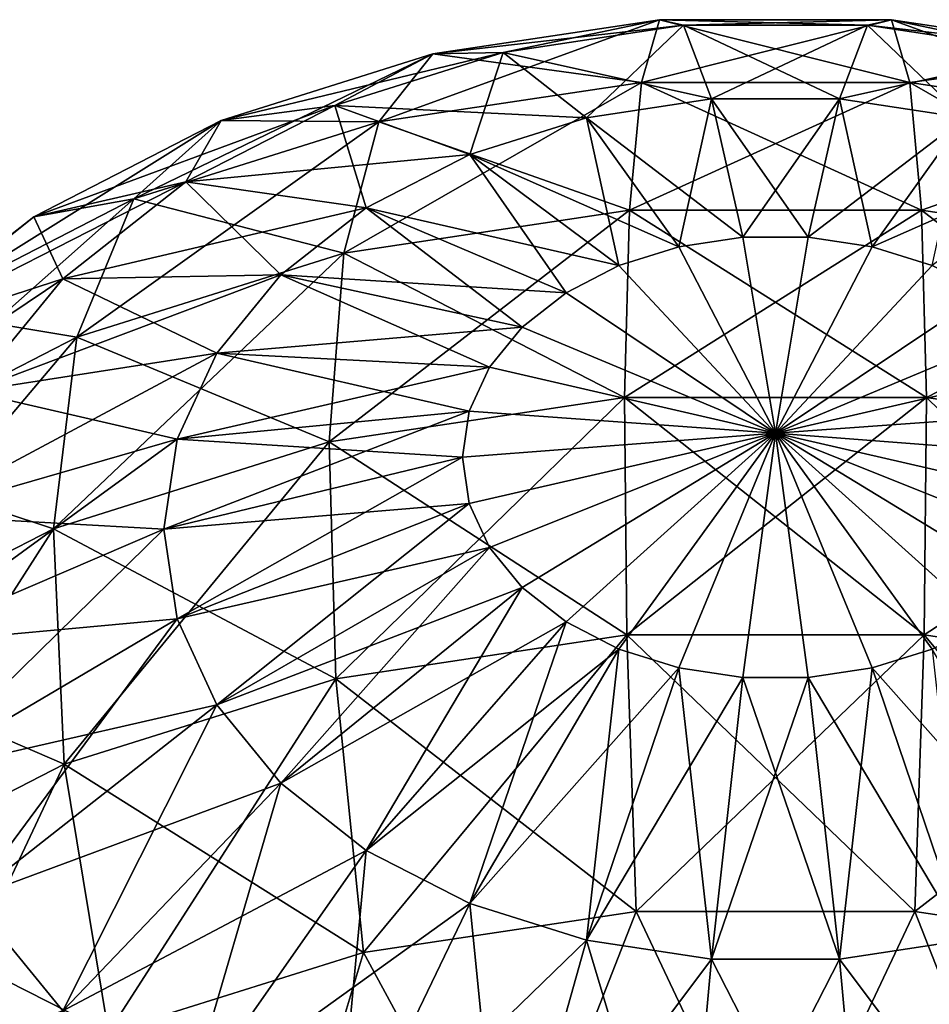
# Model space of a CAD drawing. Header units: millimetres. Extents: x -139 to 139, y -32 to 1264.
# Tile 132 of 256: x 122.29 to 126.3, y 22.23 to 26.58. Entities that reach past the tile are written whole.
import ezdxf

# ---------------------------------------------------------------- set-up
doc = ezdxf.new("R2010")
doc.units = ezdxf.units.MM
doc.header["$LTSCALE"] = 26.699852
for name, color, linetype in [('79', 7, 'CONTINUOUS'), ('85', 7, 'CONTINUOUS'), ('91', 7, 'CONTINUOUS'), ('97', 7, 'CONTINUOUS')]:
    doc.layers.add(name, color=color, linetype=linetype)

msp = doc.modelspace()

# ---------------------------------------------------------------- linework, layer by layer
at = {"layer": '79', "color": 7, "linetype": 'CONTINUOUS', "true_color": 0xa2afbf}
for points in [[(125.1136, 26.5753, -19.6937), (124.4233, 26.4309, -21.2006), (124.113, 26.4249, -19.8441), (125.1136, 26.5753, -19.6937)], [(125.1136, 26.5753, -19.6937), (124.113, 26.4249, -19.8441), (125.0329, 26.2987, -18.3323), (125.1136, 26.5753, -19.6937)], [(125.2185, 26.5504, -21.0811), (124.4233, 26.4309, -21.2006), (125.1136, 26.5753, -19.6937), (125.2185, 26.5504, -21.0811)], [(126.2171, 26.2987, -18.3323), (125.1136, 26.5753, -19.6937), (125.0329, 26.2987, -18.3323), (126.2171, 26.2987, -18.3323)], [(126.1364, 26.5753, -19.6937), (125.2185, 26.5504, -21.0811), (125.1136, 26.5753, -19.6937), (126.1364, 26.5753, -19.6937)], [(126.1364, 26.5753, -19.6937), (125.1136, 26.5753, -19.6937), (126.2171, 26.2987, -18.3323), (126.1364, 26.5753, -19.6937)], [(126.0315, 26.5504, -21.0811), (125.2185, 26.5504, -21.0811), (126.1364, 26.5753, -19.6937), (126.0315, 26.5504, -21.0811)], [(127.137, 26.4249, -19.8441), (126.0315, 26.5504, -21.0811), (126.1364, 26.5753, -19.6937), (127.137, 26.4249, -19.8441)], [(127.137, 26.4249, -19.8441), (126.1364, 26.5753, -19.6937), (127.3753, 26.1247, -18.5063), (127.137, 26.4249, -19.8441)], [(127.3753, 26.1247, -18.5063), (126.1364, 26.5753, -19.6937), (126.2171, 26.2987, -18.3323), (127.3753, 26.1247, -18.5063)], [(125.2185, 26.5504, -21.0811), (124.7908, 26.1423, -22.5115), (124.4233, 26.4309, -21.2006), (125.2185, 26.5504, -21.0811)], [(125.3428, 26.2253, -22.4285), (124.7908, 26.1423, -22.5115), (125.2185, 26.5504, -21.0811), (125.3428, 26.2253, -22.4285)], [(126.0315, 26.5504, -21.0811), (125.3428, 26.2253, -22.4285), (125.2185, 26.5504, -21.0811), (126.0315, 26.5504, -21.0811)], [(125.9072, 26.2253, -22.4285), (125.3428, 26.2253, -22.4285), (126.0315, 26.5504, -21.0811), (125.9072, 26.2253, -22.4285)], [(126.8267, 26.4309, -21.2006), (125.9072, 26.2253, -22.4285), (126.0315, 26.5504, -21.0811), (126.8267, 26.4309, -21.2006)], [(126.8267, 26.4309, -21.2006), (126.0315, 26.5504, -21.0811), (127.137, 26.4249, -19.8441), (126.8267, 26.4309, -21.2006)], [(124.4233, 26.4309, -21.2006), (124.2752, 25.98, -22.6738), (123.6807, 26.1971, -21.4345), (124.4233, 26.4309, -21.2006)], [(124.4233, 26.4309, -21.2006), (123.6807, 26.1971, -21.4345), (124.113, 26.4249, -19.8441), (124.4233, 26.4309, -21.2006)], [(124.7908, 26.1423, -22.5115), (124.2752, 25.98, -22.6738), (124.4233, 26.4309, -21.2006), (124.7908, 26.1423, -22.5115)], [(126.4592, 26.1423, -22.5115), (125.9072, 26.2253, -22.4285), (126.8267, 26.4309, -21.2006), (126.4592, 26.1423, -22.5115)], [(124.113, 26.4249, -19.8441), (123.6807, 26.1971, -21.4345), (123.1786, 26.1307, -20.1383), (124.113, 26.4249, -19.8441)], [(124.113, 26.4249, -19.8441), (123.1786, 26.1307, -20.1383), (123.8747, 26.1247, -18.5063), (124.113, 26.4249, -19.8441)], [(125.0329, 26.2987, -18.3323), (124.113, 26.4249, -19.8441), (123.8747, 26.1247, -18.5063), (125.0329, 26.2987, -18.3323)], [(125.0329, 26.2987, -18.3323), (123.8747, 26.1247, -18.5063), (124.9805, 25.7339, -17.0615), (125.0329, 26.2987, -18.3323)], [(126.2695, 25.7339, -17.0615), (125.0329, 26.2987, -18.3323), (124.9805, 25.7339, -17.0615), (126.2695, 25.7339, -17.0615)], [(126.2171, 26.2987, -18.3323), (125.0329, 26.2987, -18.3323), (126.2695, 25.7339, -17.0615), (126.2171, 26.2987, -18.3323)], [(127.3753, 26.1247, -18.5063), (126.2171, 26.2987, -18.3323), (127.5304, 25.5444, -17.251), (127.3753, 26.1247, -18.5063)], [(127.5304, 25.5444, -17.251), (126.2171, 26.2987, -18.3323), (126.2695, 25.7339, -17.0615), (127.5304, 25.5444, -17.251)], [(125.3428, 26.2253, -22.4285), (125.198, 25.5729, -23.7142), (124.7908, 26.1423, -22.5115), (125.3428, 26.2253, -22.4285)], [(125.4805, 25.6153, -23.6717), (125.198, 25.5729, -23.7142), (125.3428, 26.2253, -22.4285), (125.4805, 25.6153, -23.6717)], [(125.9072, 26.2253, -22.4285), (125.4805, 25.6153, -23.6717), (125.3428, 26.2253, -22.4285), (125.9072, 26.2253, -22.4285)], [(125.7695, 25.6153, -23.6717), (125.4805, 25.6153, -23.6717), (125.9072, 26.2253, -22.4285), (125.7695, 25.6153, -23.6717)], [(126.4592, 26.1423, -22.5115), (125.7695, 25.6153, -23.6717), (125.9072, 26.2253, -22.4285), (126.4592, 26.1423, -22.5115)], [(123.6807, 26.1971, -21.4345), (123.8187, 25.7454, -22.9083), (123.023, 25.8592, -21.7723), (123.6807, 26.1971, -21.4345)], [(123.6807, 26.1971, -21.4345), (123.023, 25.8592, -21.7723), (123.1786, 26.1307, -20.1383), (123.6807, 26.1971, -21.4345)], [(124.2752, 25.98, -22.6738), (123.8187, 25.7454, -22.9083), (123.6807, 26.1971, -21.4345), (124.2752, 25.98, -22.6738)], [(123.1786, 26.1307, -20.1383), (123.023, 25.8592, -21.7723), (122.3511, 25.7056, -20.5634), (123.1786, 26.1307, -20.1383)], [(123.1786, 26.1307, -20.1383), (122.3511, 25.7056, -20.5634), (122.7929, 25.7841, -18.8469), (123.1786, 26.1307, -20.1383)], [(123.8747, 26.1247, -18.5063), (123.1786, 26.1307, -20.1383), (122.7929, 25.7841, -18.8469), (123.8747, 26.1247, -18.5063)], [(123.8747, 26.1247, -18.5063), (122.7929, 25.7841, -18.8469), (123.7196, 25.5444, -17.251), (123.8747, 26.1247, -18.5063)], [(124.9805, 25.7339, -17.0615), (123.8747, 26.1247, -18.5063), (123.7196, 25.5444, -17.251), (124.9805, 25.7339, -17.0615)], [(124.7908, 26.1423, -22.5115), (124.934, 25.4898, -23.7973), (124.2752, 25.98, -22.6738), (124.7908, 26.1423, -22.5115)], [(125.198, 25.5729, -23.7142), (124.934, 25.4898, -23.7973), (124.7908, 26.1423, -22.5115), (125.198, 25.5729, -23.7142)], [(126.052, 25.5729, -23.7142), (125.7695, 25.6153, -23.6717), (126.4592, 26.1423, -22.5115), (126.052, 25.5729, -23.7142)], [(126.9748, 25.98, -22.6738), (126.052, 25.5729, -23.7142), (126.4592, 26.1423, -22.5115), (126.9748, 25.98, -22.6738)], [(124.2752, 25.98, -22.6738), (124.7003, 25.3697, -23.9173), (123.8187, 25.7454, -22.9083), (124.2752, 25.98, -22.6738)], [(124.934, 25.4898, -23.7973), (124.7003, 25.3697, -23.9173), (124.2752, 25.98, -22.6738), (124.934, 25.4898, -23.7973)], [(126.316, 25.4898, -23.7973), (126.052, 25.5729, -23.7142), (126.9748, 25.98, -22.6738), (126.316, 25.4898, -23.7973)], [(123.023, 25.8592, -21.7723), (122.479, 25.432, -22.1995), (122.3511, 25.7056, -20.5634), (123.023, 25.8592, -21.7723)], [(123.023, 25.8592, -21.7723), (123.441, 25.4489, -23.2049), (122.479, 25.432, -22.1995), (123.023, 25.8592, -21.7723)], [(123.8187, 25.7454, -22.9083), (123.441, 25.4489, -23.2049), (123.023, 25.8592, -21.7723), (123.8187, 25.7454, -22.9083)], [(122.7929, 25.7841, -18.8469), (122.3511, 25.7056, -20.5634), (121.8349, 25.2919, -19.3391), (122.7929, 25.7841, -18.8469)], [(122.7929, 25.7841, -18.8469), (121.8349, 25.2919, -19.3391), (122.542, 25.1736, -17.6218), (122.7929, 25.7841, -18.8469)], [(123.7196, 25.5444, -17.251), (122.7929, 25.7841, -18.8469), (122.542, 25.1736, -17.6218), (123.7196, 25.5444, -17.251)], [(123.8187, 25.7454, -22.9083), (124.507, 25.2179, -24.0691), (123.441, 25.4489, -23.2049), (123.8187, 25.7454, -22.9083)], [(124.9805, 25.7339, -17.0615), (123.7196, 25.5444, -17.251), (124.9587, 24.9076, -15.942), (124.9805, 25.7339, -17.0615)], [(124.7003, 25.3697, -23.9173), (124.507, 25.2179, -24.0691), (123.8187, 25.7454, -22.9083), (124.7003, 25.3697, -23.9173)], [(126.2913, 24.9076, -15.942), (124.9805, 25.7339, -17.0615), (124.9587, 24.9076, -15.942), (126.2913, 24.9076, -15.942)], [(126.2695, 25.7339, -17.0615), (124.9805, 25.7339, -17.0615), (126.2913, 24.9076, -15.942), (126.2695, 25.7339, -17.0615)], [(127.5304, 25.5444, -17.251), (126.2695, 25.7339, -17.0615), (127.5949, 24.7117, -16.1379), (127.5304, 25.5444, -17.251)], [(127.5949, 24.7117, -16.1379), (126.2695, 25.7339, -17.0615), (126.2913, 24.9076, -15.942), (127.5949, 24.7117, -16.1379)], [(122.3511, 25.7056, -20.5634), (122.479, 25.432, -22.1995), (121.6666, 25.1681, -21.1009), (122.3511, 25.7056, -20.5634)], [(122.3511, 25.7056, -20.5634), (121.6666, 25.1681, -21.1009), (121.8349, 25.2919, -19.3391), (122.3511, 25.7056, -20.5634)], [(125.4805, 25.6153, -23.6717), (125.625, 24.7506, -24.7506), (125.198, 25.5729, -23.7142), (125.4805, 25.6153, -23.6717)], [(125.7695, 25.6153, -23.6717), (125.625, 24.7506, -24.7506), (125.4805, 25.6153, -23.6717), (125.7695, 25.6153, -23.6717)], [(126.052, 25.5729, -23.7142), (125.625, 24.7506, -24.7506), (125.7695, 25.6153, -23.6717), (126.052, 25.5729, -23.7142)], [(125.198, 25.5729, -23.7142), (125.625, 24.7506, -24.7506), (124.934, 25.4898, -23.7973), (125.198, 25.5729, -23.7142)], [(126.316, 25.4898, -23.7973), (125.625, 24.7506, -24.7506), (126.052, 25.5729, -23.7142), (126.316, 25.4898, -23.7973)], [(123.7196, 25.5444, -17.251), (122.542, 25.1736, -17.6218), (123.6551, 24.7117, -16.1379), (123.7196, 25.5444, -17.251)], [(124.9587, 24.9076, -15.942), (123.7196, 25.5444, -17.251), (123.6551, 24.7117, -16.1379), (124.9587, 24.9076, -15.942)], [(124.934, 25.4898, -23.7973), (125.625, 24.7506, -24.7506), (124.7003, 25.3697, -23.9173), (124.934, 25.4898, -23.7973)], [(126.5497, 25.3697, -23.9173), (125.625, 24.7506, -24.7506), (126.316, 25.4898, -23.7973), (126.5497, 25.3697, -23.9173)], [(122.479, 25.432, -22.1995), (122.0725, 24.9342, -22.6974), (121.6666, 25.1681, -21.1009), (122.479, 25.432, -22.1995)], [(122.479, 25.432, -22.1995), (123.1589, 25.1033, -23.5505), (122.0725, 24.9342, -22.6974), (122.479, 25.432, -22.1995)], [(123.441, 25.4489, -23.2049), (123.1589, 25.1033, -23.5505), (122.479, 25.432, -22.1995), (123.441, 25.4489, -23.2049)], [(123.441, 25.4489, -23.2049), (124.3625, 25.041, -24.2461), (123.1589, 25.1033, -23.5505), (123.441, 25.4489, -23.2049)], [(124.507, 25.2179, -24.0691), (124.3625, 25.041, -24.2461), (123.441, 25.4489, -23.2049), (124.507, 25.2179, -24.0691)], [(124.7003, 25.3697, -23.9173), (125.625, 24.7506, -24.7506), (124.507, 25.2179, -24.0691), (124.7003, 25.3697, -23.9173)], [(126.743, 25.2179, -24.0691), (125.625, 24.7506, -24.7506), (126.5497, 25.3697, -23.9173), (126.743, 25.2179, -24.0691)], [(122.542, 25.1736, -17.6218), (121.8349, 25.2919, -19.3391), (121.4991, 24.6379, -18.1576), (122.542, 25.1736, -17.6218)], [(124.507, 25.2179, -24.0691), (125.625, 24.7506, -24.7506), (124.3625, 25.041, -24.2461), (124.507, 25.2179, -24.0691)], [(126.8875, 25.041, -24.2461), (125.625, 24.7506, -24.7506), (126.743, 25.2179, -24.0691), (126.8875, 25.041, -24.2461)], [(122.542, 25.1736, -17.6218), (121.4991, 24.6379, -18.1576), (122.4377, 24.3284, -16.5212), (122.542, 25.1736, -17.6218)], [(123.6551, 24.7117, -16.1379), (122.542, 25.1736, -17.6218), (122.4377, 24.3284, -16.5212), (123.6551, 24.7117, -16.1379)], [(123.1589, 25.1033, -23.5505), (122.9845, 24.7237, -23.93), (122.0725, 24.9342, -22.6974), (123.1589, 25.1033, -23.5505)], [(123.1589, 25.1033, -23.5505), (124.2733, 24.8467, -24.4403), (122.9845, 24.7237, -23.93), (123.1589, 25.1033, -23.5505)], [(124.3625, 25.041, -24.2461), (124.2733, 24.8467, -24.4403), (123.1589, 25.1033, -23.5505), (124.3625, 25.041, -24.2461)], [(124.3625, 25.041, -24.2461), (125.625, 24.7506, -24.7506), (124.2733, 24.8467, -24.4403), (124.3625, 25.041, -24.2461)], [(126.9767, 24.8467, -24.4403), (125.625, 24.7506, -24.7506), (126.8875, 25.041, -24.2461), (126.9767, 24.8467, -24.4403)], [(122.0725, 24.9342, -22.6974), (122.9845, 24.7237, -23.93), (121.8213, 24.3875, -23.2441), (122.0725, 24.9342, -22.6974)], [(124.9587, 24.9076, -15.942), (123.6551, 24.7117, -16.1379), (124.9686, 23.8593, -15.0269), (124.9587, 24.9076, -15.942)], [(126.2913, 24.9076, -15.942), (124.9587, 24.9076, -15.942), (126.2814, 23.8593, -15.0269), (126.2913, 24.9076, -15.942)], [(126.2814, 23.8593, -15.0269), (124.9587, 24.9076, -15.942), (124.9686, 23.8593, -15.0269), (126.2814, 23.8593, -15.0269)], [(127.5656, 23.6663, -15.2199), (126.2913, 24.9076, -15.942), (126.2814, 23.8593, -15.0269), (127.5656, 23.6663, -15.2199)], [(127.5949, 24.7117, -16.1379), (126.2913, 24.9076, -15.942), (127.5656, 23.6663, -15.2199), (127.5949, 24.7117, -16.1379)], [(124.2733, 24.8467, -24.4403), (124.2431, 24.6435, -24.6435), (122.9845, 24.7237, -23.93), (124.2733, 24.8467, -24.4403)], [(124.2733, 24.8467, -24.4403), (125.625, 24.7506, -24.7506), (124.2431, 24.6435, -24.6435), (124.2733, 24.8467, -24.4403)], [(127.0069, 24.6435, -24.6435), (125.625, 24.7506, -24.7506), (126.9767, 24.8467, -24.4403), (127.0069, 24.6435, -24.6435)], [(122.9845, 24.7237, -23.93), (122.9255, 24.3269, -24.3269), (121.8213, 24.3875, -23.2441), (122.9845, 24.7237, -23.93)], [(123.6551, 24.7117, -16.1379), (122.4377, 24.3284, -16.5212), (123.6844, 23.6663, -15.2199), (123.6551, 24.7117, -16.1379)], [(122.9845, 24.7237, -23.93), (124.2431, 24.6435, -24.6435), (122.9255, 24.3269, -24.3269), (122.9845, 24.7237, -23.93)], [(124.9686, 23.8593, -15.0269), (123.6551, 24.7117, -16.1379), (123.6844, 23.6663, -15.2199), (124.9686, 23.8593, -15.0269)], [(122.4377, 24.3284, -16.5212), (121.4991, 24.6379, -18.1576), (121.3596, 23.7746, -17.0751), (122.4377, 24.3284, -16.5212)], [(121.8213, 24.3875, -23.2441), (122.9255, 24.3269, -24.3269), (121.7363, 23.8158, -23.8158), (121.8213, 24.3875, -23.2441)], [(122.4377, 24.3284, -16.5212), (121.3596, 23.7746, -17.0751), (122.4851, 23.2887, -15.5975), (122.4377, 24.3284, -16.5212)], [(123.6844, 23.6663, -15.2199), (122.4377, 24.3284, -16.5212), (122.4851, 23.2887, -15.5975), (123.6844, 23.6663, -15.2199)], [(124.9686, 23.8593, -15.0269), (123.6844, 23.6663, -15.2199), (125.0097, 22.6387, -14.3598), (124.9686, 23.8593, -15.0269)], [(126.2814, 23.8593, -15.0269), (124.9686, 23.8593, -15.0269), (126.2403, 22.6387, -14.3598), (126.2814, 23.8593, -15.0269)], [(126.2403, 22.6387, -14.3598), (124.9686, 23.8593, -15.0269), (125.0097, 22.6387, -14.3598), (126.2403, 22.6387, -14.3598)], [(127.444, 22.4578, -14.5407), (126.2814, 23.8593, -15.0269), (126.2403, 22.6387, -14.3598), (127.444, 22.4578, -14.5407)], [(127.5656, 23.6663, -15.2199), (126.2814, 23.8593, -15.0269), (127.444, 22.4578, -14.5407), (127.5656, 23.6663, -15.2199)], [(122.4851, 23.2887, -15.5975), (121.3596, 23.7746, -17.0751), (121.423, 22.743, -16.1431), (122.4851, 23.2887, -15.5975)], [(123.6844, 23.6663, -15.2199), (122.4851, 23.2887, -15.5975), (123.806, 22.4578, -14.5407), (123.6844, 23.6663, -15.2199)], [(125.0097, 22.6387, -14.3598), (123.6844, 23.6663, -15.2199), (123.806, 22.4578, -14.5407), (125.0097, 22.6387, -14.3598)], [(122.4851, 23.2887, -15.5975), (121.423, 22.743, -16.1431), (122.6818, 22.1039, -14.8946), (122.4851, 23.2887, -15.5975)], [(123.806, 22.4578, -14.5407), (122.4851, 23.2887, -15.5975), (122.6818, 22.1039, -14.8946), (123.806, 22.4578, -14.5407)], [(122.6818, 22.1039, -14.8946), (121.423, 22.743, -16.1431), (121.6863, 21.5924, -15.4061), (122.6818, 22.1039, -14.8946)], [(125.0097, 22.6387, -14.3598), (123.806, 22.4578, -14.5407), (124.4634, 21.244, -14.0469), (125.0097, 22.6387, -14.3598)], [(125.625, 21.3365, -13.9543), (125.0097, 22.6387, -14.3598), (124.4634, 21.244, -14.0469), (125.625, 21.3365, -13.9543)], [(126.2403, 22.6387, -14.3598), (125.0097, 22.6387, -14.3598), (125.625, 21.3365, -13.9543), (126.2403, 22.6387, -14.3598)], [(126.7866, 21.244, -14.0469), (126.2403, 22.6387, -14.3598), (125.625, 21.3365, -13.9543), (126.7866, 21.244, -14.0469)], [(127.444, 22.4578, -14.5407), (126.2403, 22.6387, -14.3598), (126.7866, 21.244, -14.0469), (127.444, 22.4578, -14.5407)], [(123.806, 22.4578, -14.5407), (122.6818, 22.1039, -14.8946), (123.3601, 20.971, -14.3199), (123.806, 22.4578, -14.5407)], [(124.4634, 21.244, -14.0469), (123.806, 22.4578, -14.5407), (123.3601, 20.971, -14.3199), (124.4634, 21.244, -14.0469)]]:
    msp.add_3dface(points, dxfattribs=at)
at = {"layer": '85', "color": 7, "linetype": 'CONTINUOUS', "true_color": 0xa2afbf}
for points in [[(124.2431, 24.6435, -24.6435), (125.625, 24.7506, -24.7506), (124.2733, 24.4403, -24.8467), (124.2431, 24.6435, -24.6435)], [(124.2733, 24.4403, -24.8467), (125.625, 24.7506, -24.7506), (124.3625, 24.2461, -25.041), (124.2733, 24.4403, -24.8467)], [(124.3625, 24.2461, -25.041), (125.625, 24.7506, -24.7506), (124.507, 24.0691, -25.2179), (124.3625, 24.2461, -25.041)], [(124.507, 24.0691, -25.2179), (125.625, 24.7506, -24.7506), (124.7003, 23.9173, -25.3697), (124.507, 24.0691, -25.2179)], [(124.7003, 23.9173, -25.3697), (125.625, 24.7506, -24.7506), (124.934, 23.7973, -25.4898), (124.7003, 23.9173, -25.3697)], [(124.934, 23.7973, -25.4898), (125.625, 24.7506, -24.7506), (125.198, 23.7142, -25.5729), (124.934, 23.7973, -25.4898)], [(125.198, 23.7142, -25.5729), (125.625, 24.7506, -24.7506), (125.4805, 23.6717, -25.6153), (125.198, 23.7142, -25.5729)], [(125.4805, 23.6717, -25.6153), (125.625, 24.7506, -24.7506), (125.7695, 23.6717, -25.6153), (125.4805, 23.6717, -25.6153)], [(125.625, 24.7506, -24.7506), (127.0069, 24.6435, -24.6435), (126.9767, 24.4403, -24.8467), (125.625, 24.7506, -24.7506)], [(125.7695, 23.6717, -25.6153), (125.625, 24.7506, -24.7506), (126.052, 23.7142, -25.5729), (125.7695, 23.6717, -25.6153)], [(126.052, 23.7142, -25.5729), (125.625, 24.7506, -24.7506), (126.316, 23.7973, -25.4898), (126.052, 23.7142, -25.5729)], [(126.316, 23.7973, -25.4898), (125.625, 24.7506, -24.7506), (126.5497, 23.9173, -25.3697), (126.316, 23.7973, -25.4898)], [(126.5497, 23.9173, -25.3697), (125.625, 24.7506, -24.7506), (126.743, 24.0691, -25.2179), (126.5497, 23.9173, -25.3697)], [(126.743, 24.0691, -25.2179), (125.625, 24.7506, -24.7506), (126.8875, 24.2461, -25.041), (126.743, 24.0691, -25.2179)], [(126.8875, 24.2461, -25.041), (125.625, 24.7506, -24.7506), (126.9767, 24.4403, -24.8467), (126.8875, 24.2461, -25.041)], [(122.9255, 24.3269, -24.3269), (124.2431, 24.6435, -24.6435), (124.2733, 24.4403, -24.8467), (122.9255, 24.3269, -24.3269)], [(122.9255, 24.3269, -24.3269), (124.2733, 24.4403, -24.8467), (122.9845, 23.93, -24.7237), (122.9255, 24.3269, -24.3269)], [(124.2733, 24.4403, -24.8467), (124.3625, 24.2461, -25.041), (122.9845, 23.93, -24.7237), (124.2733, 24.4403, -24.8467)], [(121.7363, 23.8158, -23.8158), (122.9255, 24.3269, -24.3269), (122.9845, 23.93, -24.7237), (121.7363, 23.8158, -23.8158)], [(122.9845, 23.93, -24.7237), (124.3625, 24.2461, -25.041), (123.1589, 23.5505, -25.1033), (122.9845, 23.93, -24.7237)], [(124.3625, 24.2461, -25.041), (124.507, 24.0691, -25.2179), (123.1589, 23.5505, -25.1033), (124.3625, 24.2461, -25.041)], [(123.1589, 23.5505, -25.1033), (124.507, 24.0691, -25.2179), (123.441, 23.2049, -25.4489), (123.1589, 23.5505, -25.1033)], [(124.507, 24.0691, -25.2179), (124.7003, 23.9173, -25.3697), (123.441, 23.2049, -25.4489), (124.507, 24.0691, -25.2179)], [(121.7363, 23.8158, -23.8158), (122.9845, 23.93, -24.7237), (121.8213, 23.2441, -24.3875), (121.7363, 23.8158, -23.8158)], [(122.9845, 23.93, -24.7237), (123.1589, 23.5505, -25.1033), (121.8213, 23.2441, -24.3875), (122.9845, 23.93, -24.7237)], [(123.441, 23.2049, -25.4489), (124.7003, 23.9173, -25.3697), (123.8187, 22.9083, -25.7454), (123.441, 23.2049, -25.4489)], [(124.7003, 23.9173, -25.3697), (124.934, 23.7973, -25.4898), (123.8187, 22.9083, -25.7454), (124.7003, 23.9173, -25.3697)], [(123.8187, 22.9083, -25.7454), (124.934, 23.7973, -25.4898), (124.2752, 22.6738, -25.98), (123.8187, 22.9083, -25.7454)], [(124.934, 23.7973, -25.4898), (125.198, 23.7142, -25.5729), (124.2752, 22.6738, -25.98), (124.934, 23.7973, -25.4898)], [(126.052, 23.7142, -25.5729), (126.316, 23.7973, -25.4898), (126.4592, 22.5115, -26.1423), (126.052, 23.7142, -25.5729)], [(124.2752, 22.6738, -25.98), (125.198, 23.7142, -25.5729), (124.7908, 22.5115, -26.1423), (124.2752, 22.6738, -25.98)], [(125.198, 23.7142, -25.5729), (125.4805, 23.6717, -25.6153), (124.7908, 22.5115, -26.1423), (125.198, 23.7142, -25.5729)], [(125.7695, 23.6717, -25.6153), (126.052, 23.7142, -25.5729), (125.9072, 22.4285, -26.2253), (125.7695, 23.6717, -25.6153)], [(125.9072, 22.4285, -26.2253), (126.052, 23.7142, -25.5729), (126.4592, 22.5115, -26.1423), (125.9072, 22.4285, -26.2253)], [(124.7908, 22.5115, -26.1423), (125.4805, 23.6717, -25.6153), (125.3428, 22.4285, -26.2253), (124.7908, 22.5115, -26.1423)], [(125.4805, 23.6717, -25.6153), (125.7695, 23.6717, -25.6153), (125.3428, 22.4285, -26.2253), (125.4805, 23.6717, -25.6153)], [(125.3428, 22.4285, -26.2253), (125.7695, 23.6717, -25.6153), (125.9072, 22.4285, -26.2253), (125.3428, 22.4285, -26.2253)], [(121.8213, 23.2441, -24.3875), (123.1589, 23.5505, -25.1033), (122.0725, 22.6974, -24.9342), (121.8213, 23.2441, -24.3875)], [(123.1589, 23.5505, -25.1033), (123.441, 23.2049, -25.4489), (122.0725, 22.6974, -24.9342), (123.1589, 23.5505, -25.1033)], [(122.0725, 22.6974, -24.9342), (123.441, 23.2049, -25.4489), (122.479, 22.1995, -25.432), (122.0725, 22.6974, -24.9342)], [(123.441, 23.2049, -25.4489), (123.8187, 22.9083, -25.7454), (122.479, 22.1995, -25.432), (123.441, 23.2049, -25.4489)], [(122.479, 22.1995, -25.432), (123.8187, 22.9083, -25.7454), (123.023, 21.7723, -25.8592), (122.479, 22.1995, -25.432)], [(123.8187, 22.9083, -25.7454), (124.2752, 22.6738, -25.98), (123.023, 21.7723, -25.8592), (123.8187, 22.9083, -25.7454)], [(122.0725, 22.6974, -24.9342), (122.479, 22.1995, -25.432), (121.1552, 21.7273, -24.5417), (122.0725, 22.6974, -24.9342)], [(123.023, 21.7723, -25.8592), (124.2752, 22.6738, -25.98), (123.6807, 21.4345, -26.1971), (123.023, 21.7723, -25.8592)], [(124.2752, 22.6738, -25.98), (124.7908, 22.5115, -26.1423), (123.6807, 21.4345, -26.1971), (124.2752, 22.6738, -25.98)], [(123.6807, 21.4345, -26.1971), (124.7908, 22.5115, -26.1423), (124.4233, 21.2006, -26.4309), (123.6807, 21.4345, -26.1971)], [(124.7908, 22.5115, -26.1423), (125.3428, 22.4285, -26.2253), (124.4233, 21.2006, -26.4309), (124.7908, 22.5115, -26.1423)], [(125.9072, 22.4285, -26.2253), (126.4592, 22.5115, -26.1423), (126.0315, 21.0811, -26.5504), (125.9072, 22.4285, -26.2253)], [(126.0315, 21.0811, -26.5504), (126.4592, 22.5115, -26.1423), (126.8267, 21.2006, -26.4309), (126.0315, 21.0811, -26.5504)], [(124.4233, 21.2006, -26.4309), (125.3428, 22.4285, -26.2253), (125.2185, 21.0811, -26.5504), (124.4233, 21.2006, -26.4309)], [(125.3428, 22.4285, -26.2253), (125.9072, 22.4285, -26.2253), (125.2185, 21.0811, -26.5504), (125.3428, 22.4285, -26.2253)], [(125.2185, 21.0811, -26.5504), (125.9072, 22.4285, -26.2253), (126.0315, 21.0811, -26.5504), (125.2185, 21.0811, -26.5504)]]:
    msp.add_3dface(points, dxfattribs=at)
at = {"layer": '91', "color": 7, "linetype": 'CONTINUOUS', "true_color": 0xa2afbf}
for points in [[(124.2733, 24.4403, 24.8467), (125.625, 24.7506, 24.7506), (124.2431, 24.6435, 24.6435), (124.2733, 24.4403, 24.8467)], [(124.3625, 24.2461, 25.041), (125.625, 24.7506, 24.7506), (124.2733, 24.4403, 24.8467), (124.3625, 24.2461, 25.041)], [(124.507, 24.0691, 25.2179), (125.625, 24.7506, 24.7506), (124.3625, 24.2461, 25.041), (124.507, 24.0691, 25.2179)], [(124.7003, 23.9173, 25.3697), (125.625, 24.7506, 24.7506), (124.507, 24.0691, 25.2179), (124.7003, 23.9173, 25.3697)], [(124.934, 23.7973, 25.4898), (125.625, 24.7506, 24.7506), (124.7003, 23.9173, 25.3697), (124.934, 23.7973, 25.4898)], [(125.198, 23.7142, 25.5729), (125.625, 24.7506, 24.7506), (124.934, 23.7973, 25.4898), (125.198, 23.7142, 25.5729)], [(125.4805, 23.6717, 25.6153), (125.625, 24.7506, 24.7506), (125.198, 23.7142, 25.5729), (125.4805, 23.6717, 25.6153)], [(125.7695, 23.6717, 25.6153), (125.625, 24.7506, 24.7506), (125.4805, 23.6717, 25.6153), (125.7695, 23.6717, 25.6153)], [(127.0069, 24.6435, 24.6435), (125.625, 24.7506, 24.7506), (126.9767, 24.4403, 24.8467), (127.0069, 24.6435, 24.6435)], [(126.9767, 24.4403, 24.8467), (125.625, 24.7506, 24.7506), (126.8875, 24.2461, 25.041), (126.9767, 24.4403, 24.8467)], [(126.8875, 24.2461, 25.041), (125.625, 24.7506, 24.7506), (126.743, 24.0691, 25.2179), (126.8875, 24.2461, 25.041)], [(126.743, 24.0691, 25.2179), (125.625, 24.7506, 24.7506), (126.5497, 23.9173, 25.3697), (126.743, 24.0691, 25.2179)], [(126.5497, 23.9173, 25.3697), (125.625, 24.7506, 24.7506), (126.316, 23.7973, 25.4898), (126.5497, 23.9173, 25.3697)], [(126.316, 23.7973, 25.4898), (125.625, 24.7506, 24.7506), (126.052, 23.7142, 25.5729), (126.316, 23.7973, 25.4898)], [(126.052, 23.7142, 25.5729), (125.625, 24.7506, 24.7506), (125.7695, 23.6717, 25.6153), (126.052, 23.7142, 25.5729)], [(122.9845, 23.93, 24.7237), (124.2431, 24.6435, 24.6435), (122.9255, 24.3269, 24.3269), (122.9845, 23.93, 24.7237)], [(124.2733, 24.4403, 24.8467), (124.2431, 24.6435, 24.6435), (122.9845, 23.93, 24.7237), (124.2733, 24.4403, 24.8467)], [(123.1589, 23.5505, 25.1033), (124.2733, 24.4403, 24.8467), (122.9845, 23.93, 24.7237), (123.1589, 23.5505, 25.1033)], [(124.3625, 24.2461, 25.041), (124.2733, 24.4403, 24.8467), (123.1589, 23.5505, 25.1033), (124.3625, 24.2461, 25.041)], [(121.8213, 23.2441, 24.3875), (122.9255, 24.3269, 24.3269), (121.7363, 23.8158, 23.8158), (121.8213, 23.2441, 24.3875)], [(122.9845, 23.93, 24.7237), (122.9255, 24.3269, 24.3269), (121.8213, 23.2441, 24.3875), (122.9845, 23.93, 24.7237)], [(123.441, 23.2049, 25.4489), (124.3625, 24.2461, 25.041), (123.1589, 23.5505, 25.1033), (123.441, 23.2049, 25.4489)], [(124.507, 24.0691, 25.2179), (124.3625, 24.2461, 25.041), (123.441, 23.2049, 25.4489), (124.507, 24.0691, 25.2179)], [(123.8187, 22.9083, 25.7454), (124.507, 24.0691, 25.2179), (123.441, 23.2049, 25.4489), (123.8187, 22.9083, 25.7454)], [(124.7003, 23.9173, 25.3697), (124.507, 24.0691, 25.2179), (123.8187, 22.9083, 25.7454), (124.7003, 23.9173, 25.3697)], [(122.0725, 22.6974, 24.9342), (122.9845, 23.93, 24.7237), (121.8213, 23.2441, 24.3875), (122.0725, 22.6974, 24.9342)], [(123.1589, 23.5505, 25.1033), (122.9845, 23.93, 24.7237), (122.0725, 22.6974, 24.9342), (123.1589, 23.5505, 25.1033)], [(124.2752, 22.6738, 25.98), (124.7003, 23.9173, 25.3697), (123.8187, 22.9083, 25.7454), (124.2752, 22.6738, 25.98)], [(124.934, 23.7973, 25.4898), (124.7003, 23.9173, 25.3697), (124.2752, 22.6738, 25.98), (124.934, 23.7973, 25.4898)], [(124.7908, 22.5115, 26.1423), (124.934, 23.7973, 25.4898), (124.2752, 22.6738, 25.98), (124.7908, 22.5115, 26.1423)], [(125.198, 23.7142, 25.5729), (124.934, 23.7973, 25.4898), (124.7908, 22.5115, 26.1423), (125.198, 23.7142, 25.5729)], [(126.316, 23.7973, 25.4898), (126.052, 23.7142, 25.5729), (126.9748, 22.6738, 25.98), (126.316, 23.7973, 25.4898)], [(125.3428, 22.4285, 26.2253), (125.198, 23.7142, 25.5729), (124.7908, 22.5115, 26.1423), (125.3428, 22.4285, 26.2253)], [(125.4805, 23.6717, 25.6153), (125.198, 23.7142, 25.5729), (125.3428, 22.4285, 26.2253), (125.4805, 23.6717, 25.6153)], [(126.052, 23.7142, 25.5729), (125.7695, 23.6717, 25.6153), (126.4592, 22.5115, 26.1423), (126.052, 23.7142, 25.5729)], [(126.9748, 22.6738, 25.98), (126.052, 23.7142, 25.5729), (126.4592, 22.5115, 26.1423), (126.9748, 22.6738, 25.98)], [(125.9072, 22.4285, 26.2253), (125.4805, 23.6717, 25.6153), (125.3428, 22.4285, 26.2253), (125.9072, 22.4285, 26.2253)], [(125.7695, 23.6717, 25.6153), (125.4805, 23.6717, 25.6153), (125.9072, 22.4285, 26.2253), (125.7695, 23.6717, 25.6153)], [(126.4592, 22.5115, 26.1423), (125.7695, 23.6717, 25.6153), (125.9072, 22.4285, 26.2253), (126.4592, 22.5115, 26.1423)], [(122.479, 22.1995, 25.432), (123.1589, 23.5505, 25.1033), (122.0725, 22.6974, 24.9342), (122.479, 22.1995, 25.432)], [(123.441, 23.2049, 25.4489), (123.1589, 23.5505, 25.1033), (122.479, 22.1995, 25.432), (123.441, 23.2049, 25.4489)], [(123.023, 21.7723, 25.8592), (123.441, 23.2049, 25.4489), (122.479, 22.1995, 25.432), (123.023, 21.7723, 25.8592)], [(123.8187, 22.9083, 25.7454), (123.441, 23.2049, 25.4489), (123.023, 21.7723, 25.8592), (123.8187, 22.9083, 25.7454)], [(123.6807, 21.4345, 26.1971), (123.8187, 22.9083, 25.7454), (123.023, 21.7723, 25.8592), (123.6807, 21.4345, 26.1971)], [(124.2752, 22.6738, 25.98), (123.8187, 22.9083, 25.7454), (123.6807, 21.4345, 26.1971), (124.2752, 22.6738, 25.98)], [(122.479, 22.1995, 25.432), (122.0725, 22.6974, 24.9342), (121.6666, 21.1009, 25.1681), (122.479, 22.1995, 25.432)], [(124.4233, 21.2006, 26.4309), (124.2752, 22.6738, 25.98), (123.6807, 21.4345, 26.1971), (124.4233, 21.2006, 26.4309)], [(124.7908, 22.5115, 26.1423), (124.2752, 22.6738, 25.98), (124.4233, 21.2006, 26.4309), (124.7908, 22.5115, 26.1423)], [(125.2185, 21.0811, 26.5504), (124.7908, 22.5115, 26.1423), (124.4233, 21.2006, 26.4309), (125.2185, 21.0811, 26.5504)], [(125.3428, 22.4285, 26.2253), (124.7908, 22.5115, 26.1423), (125.2185, 21.0811, 26.5504), (125.3428, 22.4285, 26.2253)], [(126.4592, 22.5115, 26.1423), (125.9072, 22.4285, 26.2253), (126.8267, 21.2006, 26.4309), (126.4592, 22.5115, 26.1423)], [(126.0315, 21.0811, 26.5504), (125.3428, 22.4285, 26.2253), (125.2185, 21.0811, 26.5504), (126.0315, 21.0811, 26.5504)], [(125.9072, 22.4285, 26.2253), (125.3428, 22.4285, 26.2253), (126.0315, 21.0811, 26.5504), (125.9072, 22.4285, 26.2253)], [(126.8267, 21.2006, 26.4309), (125.9072, 22.4285, 26.2253), (126.0315, 21.0811, 26.5504), (126.8267, 21.2006, 26.4309)]]:
    msp.add_3dface(points, dxfattribs=at)
at = {"layer": '97', "color": 7, "linetype": 'CONTINUOUS', "true_color": 0xa2afbf}
for points in [[(124.113, 26.4249, 19.8441), (125.1136, 26.5753, 19.6937), (123.8747, 26.1247, 18.5063), (124.113, 26.4249, 19.8441)], [(123.8747, 26.1247, 18.5063), (125.1136, 26.5753, 19.6937), (125.0329, 26.2987, 18.3323), (123.8747, 26.1247, 18.5063)], [(124.113, 26.4249, 19.8441), (125.2185, 26.5504, 21.0811), (125.1136, 26.5753, 19.6937), (124.113, 26.4249, 19.8441)], [(125.1136, 26.5753, 19.6937), (126.1364, 26.5753, 19.6937), (125.0329, 26.2987, 18.3323), (125.1136, 26.5753, 19.6937)], [(125.0329, 26.2987, 18.3323), (126.1364, 26.5753, 19.6937), (126.2171, 26.2987, 18.3323), (125.0329, 26.2987, 18.3323)], [(125.2185, 26.5504, 21.0811), (126.0315, 26.5504, 21.0811), (125.1136, 26.5753, 19.6937), (125.2185, 26.5504, 21.0811)], [(125.1136, 26.5753, 19.6937), (126.0315, 26.5504, 21.0811), (126.1364, 26.5753, 19.6937), (125.1136, 26.5753, 19.6937)], [(126.0315, 26.5504, 21.0811), (126.8267, 26.4309, 21.2006), (126.1364, 26.5753, 19.6937), (126.0315, 26.5504, 21.0811)], [(126.1364, 26.5753, 19.6937), (126.8267, 26.4309, 21.2006), (127.137, 26.4249, 19.8441), (126.1364, 26.5753, 19.6937)], [(126.1364, 26.5753, 19.6937), (127.137, 26.4249, 19.8441), (126.2171, 26.2987, 18.3323), (126.1364, 26.5753, 19.6937)], [(124.4233, 26.4309, 21.2006), (125.2185, 26.5504, 21.0811), (124.113, 26.4249, 19.8441), (124.4233, 26.4309, 21.2006)], [(124.4233, 26.4309, 21.2006), (125.3428, 26.2253, 22.4285), (125.2185, 26.5504, 21.0811), (124.4233, 26.4309, 21.2006)], [(125.3428, 26.2253, 22.4285), (125.9072, 26.2253, 22.4285), (125.2185, 26.5504, 21.0811), (125.3428, 26.2253, 22.4285)], [(125.2185, 26.5504, 21.0811), (125.9072, 26.2253, 22.4285), (126.0315, 26.5504, 21.0811), (125.2185, 26.5504, 21.0811)], [(125.9072, 26.2253, 22.4285), (126.4592, 26.1423, 22.5115), (126.0315, 26.5504, 21.0811), (125.9072, 26.2253, 22.4285)], [(126.0315, 26.5504, 21.0811), (126.4592, 26.1423, 22.5115), (126.8267, 26.4309, 21.2006), (126.0315, 26.5504, 21.0811)], [(123.6807, 26.1971, 21.4345), (124.4233, 26.4309, 21.2006), (123.1786, 26.1307, 20.1383), (123.6807, 26.1971, 21.4345)], [(123.1786, 26.1307, 20.1383), (124.4233, 26.4309, 21.2006), (124.113, 26.4249, 19.8441), (123.1786, 26.1307, 20.1383)], [(123.6807, 26.1971, 21.4345), (124.7908, 26.1423, 22.5115), (124.4233, 26.4309, 21.2006), (123.6807, 26.1971, 21.4345)], [(124.7908, 26.1423, 22.5115), (125.3428, 26.2253, 22.4285), (124.4233, 26.4309, 21.2006), (124.7908, 26.1423, 22.5115)], [(123.1786, 26.1307, 20.1383), (124.113, 26.4249, 19.8441), (122.7929, 25.7841, 18.8469), (123.1786, 26.1307, 20.1383)], [(122.7929, 25.7841, 18.8469), (124.113, 26.4249, 19.8441), (123.8747, 26.1247, 18.5063), (122.7929, 25.7841, 18.8469)], [(126.2171, 26.2987, 18.3323), (127.137, 26.4249, 19.8441), (127.3753, 26.1247, 18.5063), (126.2171, 26.2987, 18.3323)], [(123.8747, 26.1247, 18.5063), (125.0329, 26.2987, 18.3323), (123.7196, 25.5444, 17.251), (123.8747, 26.1247, 18.5063)], [(123.7196, 25.5444, 17.251), (125.0329, 26.2987, 18.3323), (124.9805, 25.7339, 17.0615), (123.7196, 25.5444, 17.251)], [(125.0329, 26.2987, 18.3323), (126.2171, 26.2987, 18.3323), (124.9805, 25.7339, 17.0615), (125.0329, 26.2987, 18.3323)], [(124.9805, 25.7339, 17.0615), (126.2171, 26.2987, 18.3323), (126.2695, 25.7339, 17.0615), (124.9805, 25.7339, 17.0615)], [(126.2171, 26.2987, 18.3323), (127.3753, 26.1247, 18.5063), (126.2695, 25.7339, 17.0615), (126.2171, 26.2987, 18.3323)], [(124.7908, 26.1423, 22.5115), (125.4805, 25.6153, 23.6717), (125.3428, 26.2253, 22.4285), (124.7908, 26.1423, 22.5115)], [(125.4805, 25.6153, 23.6717), (125.7695, 25.6153, 23.6717), (125.3428, 26.2253, 22.4285), (125.4805, 25.6153, 23.6717)], [(125.3428, 26.2253, 22.4285), (125.7695, 25.6153, 23.6717), (125.9072, 26.2253, 22.4285), (125.3428, 26.2253, 22.4285)], [(125.7695, 25.6153, 23.6717), (126.052, 25.5729, 23.7142), (125.9072, 26.2253, 22.4285), (125.7695, 25.6153, 23.6717)], [(125.9072, 26.2253, 22.4285), (126.052, 25.5729, 23.7142), (126.4592, 26.1423, 22.5115), (125.9072, 26.2253, 22.4285)], [(123.023, 25.8592, 21.7723), (123.6807, 26.1971, 21.4345), (122.3511, 25.7056, 20.5634), (123.023, 25.8592, 21.7723)], [(122.3511, 25.7056, 20.5634), (123.6807, 26.1971, 21.4345), (123.1786, 26.1307, 20.1383), (122.3511, 25.7056, 20.5634)], [(123.023, 25.8592, 21.7723), (124.2752, 25.98, 22.6738), (123.6807, 26.1971, 21.4345), (123.023, 25.8592, 21.7723)], [(124.2752, 25.98, 22.6738), (124.7908, 26.1423, 22.5115), (123.6807, 26.1971, 21.4345), (124.2752, 25.98, 22.6738)], [(122.3511, 25.7056, 20.5634), (123.1786, 26.1307, 20.1383), (121.8349, 25.2919, 19.3391), (122.3511, 25.7056, 20.5634)], [(121.8349, 25.2919, 19.3391), (123.1786, 26.1307, 20.1383), (122.7929, 25.7841, 18.8469), (121.8349, 25.2919, 19.3391)], [(122.7929, 25.7841, 18.8469), (123.8747, 26.1247, 18.5063), (122.542, 25.1736, 17.6218), (122.7929, 25.7841, 18.8469)], [(122.542, 25.1736, 17.6218), (123.8747, 26.1247, 18.5063), (123.7196, 25.5444, 17.251), (122.542, 25.1736, 17.6218)], [(124.2752, 25.98, 22.6738), (125.198, 25.5729, 23.7142), (124.7908, 26.1423, 22.5115), (124.2752, 25.98, 22.6738)], [(125.198, 25.5729, 23.7142), (125.4805, 25.6153, 23.6717), (124.7908, 26.1423, 22.5115), (125.198, 25.5729, 23.7142)], [(126.052, 25.5729, 23.7142), (126.316, 25.4898, 23.7973), (126.4592, 26.1423, 22.5115), (126.052, 25.5729, 23.7142)], [(126.2695, 25.7339, 17.0615), (127.3753, 26.1247, 18.5063), (127.5304, 25.5444, 17.251), (126.2695, 25.7339, 17.0615)], [(123.8187, 25.7454, 22.9083), (124.2752, 25.98, 22.6738), (123.023, 25.8592, 21.7723), (123.8187, 25.7454, 22.9083)], [(123.8187, 25.7454, 22.9083), (124.934, 25.4898, 23.7973), (124.2752, 25.98, 22.6738), (123.8187, 25.7454, 22.9083)], [(124.934, 25.4898, 23.7973), (125.198, 25.5729, 23.7142), (124.2752, 25.98, 22.6738), (124.934, 25.4898, 23.7973)], [(122.479, 25.432, 22.1995), (123.023, 25.8592, 21.7723), (121.6666, 25.1681, 21.1009), (122.479, 25.432, 22.1995)], [(121.6666, 25.1681, 21.1009), (123.023, 25.8592, 21.7723), (122.3511, 25.7056, 20.5634), (121.6666, 25.1681, 21.1009)], [(122.479, 25.432, 22.1995), (123.8187, 25.7454, 22.9083), (123.023, 25.8592, 21.7723), (122.479, 25.432, 22.1995)], [(121.8349, 25.2919, 19.3391), (122.7929, 25.7841, 18.8469), (121.4991, 24.6379, 18.1576), (121.8349, 25.2919, 19.3391)], [(121.4991, 24.6379, 18.1576), (122.7929, 25.7841, 18.8469), (122.542, 25.1736, 17.6218), (121.4991, 24.6379, 18.1576)], [(123.441, 25.4489, 23.2049), (123.8187, 25.7454, 22.9083), (122.479, 25.432, 22.1995), (123.441, 25.4489, 23.2049)], [(123.441, 25.4489, 23.2049), (124.7003, 25.3697, 23.9173), (123.8187, 25.7454, 22.9083), (123.441, 25.4489, 23.2049)], [(123.7196, 25.5444, 17.251), (124.9805, 25.7339, 17.0615), (123.6551, 24.7117, 16.1379), (123.7196, 25.5444, 17.251)], [(123.6551, 24.7117, 16.1379), (124.9805, 25.7339, 17.0615), (124.9587, 24.9076, 15.942), (123.6551, 24.7117, 16.1379)], [(124.7003, 25.3697, 23.9173), (124.934, 25.4898, 23.7973), (123.8187, 25.7454, 22.9083), (124.7003, 25.3697, 23.9173)], [(124.9805, 25.7339, 17.0615), (126.2695, 25.7339, 17.0615), (124.9587, 24.9076, 15.942), (124.9805, 25.7339, 17.0615)], [(124.9587, 24.9076, 15.942), (126.2695, 25.7339, 17.0615), (126.2913, 24.9076, 15.942), (124.9587, 24.9076, 15.942)], [(126.2695, 25.7339, 17.0615), (127.5304, 25.5444, 17.251), (126.2913, 24.9076, 15.942), (126.2695, 25.7339, 17.0615)], [(121.6666, 25.1681, 21.1009), (122.3511, 25.7056, 20.5634), (121.0426, 24.6697, 19.9613), (121.6666, 25.1681, 21.1009)], [(121.0426, 24.6697, 19.9613), (122.3511, 25.7056, 20.5634), (121.8349, 25.2919, 19.3391), (121.0426, 24.6697, 19.9613)], [(125.198, 25.5729, 23.7142), (125.625, 24.7506, 24.7506), (125.4805, 25.6153, 23.6717), (125.198, 25.5729, 23.7142)], [(125.4805, 25.6153, 23.6717), (125.625, 24.7506, 24.7506), (125.7695, 25.6153, 23.6717), (125.4805, 25.6153, 23.6717)], [(125.7695, 25.6153, 23.6717), (125.625, 24.7506, 24.7506), (126.052, 25.5729, 23.7142), (125.7695, 25.6153, 23.6717)], [(124.934, 25.4898, 23.7973), (125.625, 24.7506, 24.7506), (125.198, 25.5729, 23.7142), (124.934, 25.4898, 23.7973)], [(126.052, 25.5729, 23.7142), (125.625, 24.7506, 24.7506), (126.316, 25.4898, 23.7973), (126.052, 25.5729, 23.7142)], [(122.542, 25.1736, 17.6218), (123.7196, 25.5444, 17.251), (122.4377, 24.3284, 16.5212), (122.542, 25.1736, 17.6218)], [(122.4377, 24.3284, 16.5212), (123.7196, 25.5444, 17.251), (123.6551, 24.7117, 16.1379), (122.4377, 24.3284, 16.5212)], [(126.2913, 24.9076, 15.942), (127.5304, 25.5444, 17.251), (127.5949, 24.7117, 16.1379), (126.2913, 24.9076, 15.942)], [(124.7003, 25.3697, 23.9173), (125.625, 24.7506, 24.7506), (124.934, 25.4898, 23.7973), (124.7003, 25.3697, 23.9173)], [(126.316, 25.4898, 23.7973), (125.625, 24.7506, 24.7506), (126.5497, 25.3697, 23.9173), (126.316, 25.4898, 23.7973)], [(122.0725, 24.9342, 22.6974), (122.479, 25.432, 22.1995), (121.1552, 24.5417, 21.7273), (122.0725, 24.9342, 22.6974)], [(121.1552, 24.5417, 21.7273), (122.479, 25.432, 22.1995), (121.6666, 25.1681, 21.1009), (121.1552, 24.5417, 21.7273)], [(123.1589, 25.1033, 23.5505), (123.441, 25.4489, 23.2049), (122.0725, 24.9342, 22.6974), (123.1589, 25.1033, 23.5505)], [(122.0725, 24.9342, 22.6974), (123.441, 25.4489, 23.2049), (122.479, 25.432, 22.1995), (122.0725, 24.9342, 22.6974)], [(123.1589, 25.1033, 23.5505), (124.507, 25.2179, 24.0691), (123.441, 25.4489, 23.2049), (123.1589, 25.1033, 23.5505)], [(124.507, 25.2179, 24.0691), (124.7003, 25.3697, 23.9173), (123.441, 25.4489, 23.2049), (124.507, 25.2179, 24.0691)], [(124.507, 25.2179, 24.0691), (125.625, 24.7506, 24.7506), (124.7003, 25.3697, 23.9173), (124.507, 25.2179, 24.0691)], [(126.5497, 25.3697, 23.9173), (125.625, 24.7506, 24.7506), (126.743, 25.2179, 24.0691), (126.5497, 25.3697, 23.9173)], [(124.3625, 25.041, 24.2461), (124.507, 25.2179, 24.0691), (123.1589, 25.1033, 23.5505), (124.3625, 25.041, 24.2461)], [(124.3625, 25.041, 24.2461), (125.625, 24.7506, 24.7506), (124.507, 25.2179, 24.0691), (124.3625, 25.041, 24.2461)], [(126.743, 25.2179, 24.0691), (125.625, 24.7506, 24.7506), (126.8875, 25.041, 24.2461), (126.743, 25.2179, 24.0691)], [(121.4991, 24.6379, 18.1576), (122.542, 25.1736, 17.6218), (121.3596, 23.7746, 17.0751), (121.4991, 24.6379, 18.1576)], [(121.3596, 23.7746, 17.0751), (122.542, 25.1736, 17.6218), (122.4377, 24.3284, 16.5212), (121.3596, 23.7746, 17.0751)], [(122.9845, 24.7237, 23.93), (123.1589, 25.1033, 23.5505), (121.8213, 24.3875, 23.2441), (122.9845, 24.7237, 23.93)], [(121.8213, 24.3875, 23.2441), (123.1589, 25.1033, 23.5505), (122.0725, 24.9342, 22.6974), (121.8213, 24.3875, 23.2441)], [(122.9845, 24.7237, 23.93), (124.3625, 25.041, 24.2461), (123.1589, 25.1033, 23.5505), (122.9845, 24.7237, 23.93)], [(124.2733, 24.8467, 24.4403), (124.3625, 25.041, 24.2461), (122.9845, 24.7237, 23.93), (124.2733, 24.8467, 24.4403)], [(124.2733, 24.8467, 24.4403), (125.625, 24.7506, 24.7506), (124.3625, 25.041, 24.2461), (124.2733, 24.8467, 24.4403)], [(126.8875, 25.041, 24.2461), (125.625, 24.7506, 24.7506), (126.9767, 24.8467, 24.4403), (126.8875, 25.041, 24.2461)], [(123.6551, 24.7117, 16.1379), (124.9587, 24.9076, 15.942), (123.6844, 23.6663, 15.2199), (123.6551, 24.7117, 16.1379)], [(123.6844, 23.6663, 15.2199), (124.9587, 24.9076, 15.942), (124.9686, 23.8593, 15.0269), (123.6844, 23.6663, 15.2199)], [(124.9587, 24.9076, 15.942), (126.2913, 24.9076, 15.942), (124.9686, 23.8593, 15.0269), (124.9587, 24.9076, 15.942)], [(124.9686, 23.8593, 15.0269), (126.2913, 24.9076, 15.942), (126.2814, 23.8593, 15.0269), (124.9686, 23.8593, 15.0269)], [(126.2913, 24.9076, 15.942), (127.5949, 24.7117, 16.1379), (126.2814, 23.8593, 15.0269), (126.2913, 24.9076, 15.942)], [(122.9255, 24.3269, 24.3269), (124.2431, 24.6435, 24.6435), (124.2733, 24.8467, 24.4403), (122.9255, 24.3269, 24.3269)], [(122.9255, 24.3269, 24.3269), (124.2733, 24.8467, 24.4403), (122.9845, 24.7237, 23.93), (122.9255, 24.3269, 24.3269)], [(124.2431, 24.6435, 24.6435), (125.625, 24.7506, 24.7506), (124.2733, 24.8467, 24.4403), (124.2431, 24.6435, 24.6435)], [(125.625, 24.7506, 24.7506), (127.0069, 24.6435, 24.6435), (126.9767, 24.8467, 24.4403), (125.625, 24.7506, 24.7506)], [(121.7363, 23.8158, 23.8158), (122.9255, 24.3269, 24.3269), (122.9845, 24.7237, 23.93), (121.7363, 23.8158, 23.8158)], [(121.7363, 23.8158, 23.8158), (122.9845, 24.7237, 23.93), (121.8213, 24.3875, 23.2441), (121.7363, 23.8158, 23.8158)], [(122.4377, 24.3284, 16.5212), (123.6551, 24.7117, 16.1379), (122.4851, 23.2887, 15.5975), (122.4377, 24.3284, 16.5212)], [(122.4851, 23.2887, 15.5975), (123.6551, 24.7117, 16.1379), (123.6844, 23.6663, 15.2199), (122.4851, 23.2887, 15.5975)], [(126.2814, 23.8593, 15.0269), (127.5949, 24.7117, 16.1379), (127.5656, 23.6663, 15.2199), (126.2814, 23.8593, 15.0269)], [(121.3596, 23.7746, 17.0751), (122.4377, 24.3284, 16.5212), (121.423, 22.743, 16.1431), (121.3596, 23.7746, 17.0751)], [(121.423, 22.743, 16.1431), (122.4377, 24.3284, 16.5212), (122.4851, 23.2887, 15.5975), (121.423, 22.743, 16.1431)], [(123.6844, 23.6663, 15.2199), (124.9686, 23.8593, 15.0269), (123.806, 22.4578, 14.5407), (123.6844, 23.6663, 15.2199)], [(123.806, 22.4578, 14.5407), (124.9686, 23.8593, 15.0269), (125.0097, 22.6387, 14.3598), (123.806, 22.4578, 14.5407)], [(124.9686, 23.8593, 15.0269), (126.2814, 23.8593, 15.0269), (125.0097, 22.6387, 14.3598), (124.9686, 23.8593, 15.0269)], [(125.0097, 22.6387, 14.3598), (126.2814, 23.8593, 15.0269), (126.2403, 22.6387, 14.3598), (125.0097, 22.6387, 14.3598)], [(126.2814, 23.8593, 15.0269), (127.5656, 23.6663, 15.2199), (126.2403, 22.6387, 14.3598), (126.2814, 23.8593, 15.0269)], [(122.4851, 23.2887, 15.5975), (123.6844, 23.6663, 15.2199), (122.6818, 22.1039, 14.8946), (122.4851, 23.2887, 15.5975)], [(122.6818, 22.1039, 14.8946), (123.6844, 23.6663, 15.2199), (123.806, 22.4578, 14.5407), (122.6818, 22.1039, 14.8946)], [(126.2403, 22.6387, 14.3598), (127.5656, 23.6663, 15.2199), (127.444, 22.4578, 14.5407), (126.2403, 22.6387, 14.3598)], [(121.423, 22.743, 16.1431), (122.4851, 23.2887, 15.5975), (121.6863, 21.5924, 15.4061), (121.423, 22.743, 16.1431)], [(121.6863, 21.5924, 15.4061), (122.4851, 23.2887, 15.5975), (122.6818, 22.1039, 14.8946), (121.6863, 21.5924, 15.4061)], [(123.806, 22.4578, 14.5407), (125.0097, 22.6387, 14.3598), (124.4634, 21.244, 14.0469), (123.806, 22.4578, 14.5407)], [(124.4634, 21.244, 14.0469), (125.0097, 22.6387, 14.3598), (125.625, 21.3365, 13.9543), (124.4634, 21.244, 14.0469)], [(125.0097, 22.6387, 14.3598), (126.2403, 22.6387, 14.3598), (125.625, 21.3365, 13.9543), (125.0097, 22.6387, 14.3598)], [(125.625, 21.3365, 13.9543), (126.2403, 22.6387, 14.3598), (126.7866, 21.244, 14.0469), (125.625, 21.3365, 13.9543)], [(126.2403, 22.6387, 14.3598), (127.444, 22.4578, 14.5407), (126.7866, 21.244, 14.0469), (126.2403, 22.6387, 14.3598)], [(122.6818, 22.1039, 14.8946), (123.806, 22.4578, 14.5407), (123.3601, 20.971, 14.3199), (122.6818, 22.1039, 14.8946)], [(123.3601, 20.971, 14.3199), (123.806, 22.4578, 14.5407), (124.4634, 21.244, 14.0469), (123.3601, 20.971, 14.3199)]]:
    msp.add_3dface(points, dxfattribs=at)

doc.saveas('drawing.dxf')
